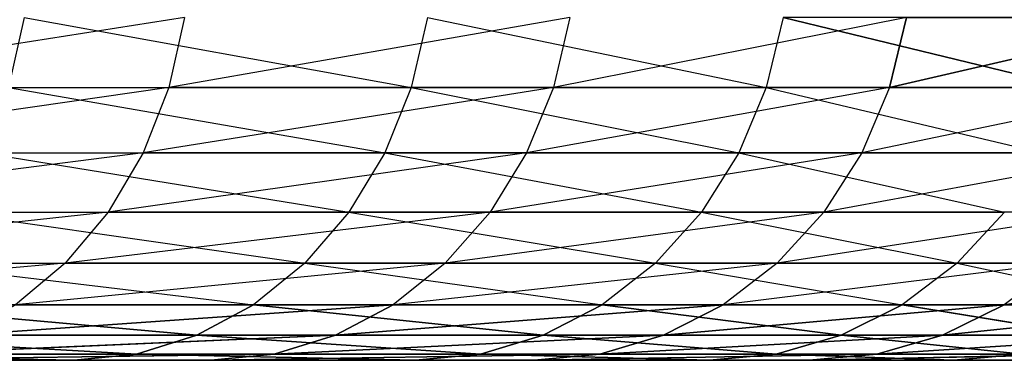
# Model space of a CAD drawing. Extents: x 7 to 15.9, y 0 to 36.5.
# Tile 61 of 256: x 8.4036 to 8.451, y 0 to 0.0164. Entities that reach past the tile are written whole.
import ezdxf

# ---------------------------------------------------------------- set-up
doc = ezdxf.new("R2010")
doc.units = 0
doc.header["$LTSCALE"] = 2.54
doc.layers.get('0').update_dxf_attribs({"color": 13, "linetype": 'CONTINUOUS'})

# ---------------------------------------------------------------- blocks, each defined once
blk = doc.blocks.new('SZCZOTKA_WC_EQULA_STL')
at = {"color": 0}
for p, q in [((8.411505, 0.016527, 18.144194), (8.389964, 0.01316, 18.114755)), ((8.403762, 0.016527, 18.69557), (8.403017, 0.01316, 18.695062)), ((8.403762, 0.016527, 18.69557), (8.422431, 0.01316, 18.664232)), ((8.411505, 0.016527, 18.144194), (8.410745, 0.01316, 18.144681)), ((8.43008, 0.016527, 18.175612), (8.410745, 0.01316, 18.144681)), ((8.423212, 0.016527, 18.664685), (8.422431, 0.01316, 18.664232)), ((8.423212, 0.016527, 18.664685), (8.439544, 0.01316, 18.632068)), ((8.43008, 0.016527, 18.175612), (8.429287, 0.01316, 18.176044)), ((8.446311, 0.016527, 18.208304), (8.429287, 0.01316, 18.176044)), ((8.440355, 0.016527, 18.632462), (8.439544, 0.01316, 18.632068)), ((8.440355, 0.016527, 18.632462), (8.454263, 0.01316, 18.598738)), ((8.440355, 0.016527, 18.632462), (8.454263, 0.01316, 18.598738)), ((8.446311, 0.016527, 18.208304), (8.44549, 0.01316, 18.208676)), ((8.460114, 0.016527, 18.242094), (8.44549, 0.01316, 18.208676)), ((8.460114, 0.016527, 18.242094), (8.44549, 0.01316, 18.208676)), ((8.410745, 0.01316, 18.144681), (8.388786, 0.01, 18.115639)), ((8.389964, 0.01316, 18.114755), (8.410745, 0.01316, 18.144681)), ((8.403017, 0.01316, 18.695062), (8.422431, 0.01316, 18.664232)), ((8.403017, 0.01316, 18.695062), (8.421156, 0.01, 18.663493)), ((8.410745, 0.01316, 18.144681), (8.409505, 0.01, 18.145476)), ((8.429287, 0.01316, 18.176044), (8.409505, 0.01, 18.145476)), ((8.429287, 0.01316, 18.176044), (8.410745, 0.01316, 18.144681)), ((8.422431, 0.01316, 18.664232), (8.421156, 0.01, 18.663493)), ((8.422431, 0.01316, 18.664232), (8.439544, 0.01316, 18.632068)), ((8.422431, 0.01316, 18.664232), (8.438219, 0.01, 18.631422)), ((8.429287, 0.01316, 18.176044), (8.427991, 0.01, 18.176746)), ((8.44549, 0.01316, 18.208676), (8.427991, 0.01, 18.176746)), ((8.44549, 0.01316, 18.208676), (8.429287, 0.01316, 18.176044)), ((8.439544, 0.01316, 18.632068), (8.438219, 0.01, 18.631422)), ((8.439544, 0.01316, 18.632068), (8.452894, 0.01, 18.598193)), ((8.439544, 0.01316, 18.632068), (8.454263, 0.01316, 18.598738)), ((8.44549, 0.01316, 18.208676), (8.444147, 0.01, 18.209283)), ((8.459266, 0.01316, 18.242406), (8.444147, 0.01, 18.209283)), ((8.459266, 0.01316, 18.242406), (8.44549, 0.01316, 18.208676)), ((8.409505, 0.01, 18.145476), (8.387186, 0.007144, 18.116838)), ((8.388786, 0.01, 18.115639), (8.409505, 0.01, 18.145476)), ((8.401799, 0.01, 18.694232), (8.421156, 0.01, 18.663493)), ((8.401799, 0.01, 18.694232), (8.419427, 0.007144, 18.662489)), ((8.409505, 0.01, 18.145476), (8.407822, 0.007144, 18.146555)), ((8.427991, 0.01, 18.176746), (8.407822, 0.007144, 18.146555)), ((8.427991, 0.01, 18.176746), (8.409505, 0.01, 18.145476)), ((8.421156, 0.01, 18.663493), (8.419427, 0.007144, 18.662489)), ((8.421156, 0.01, 18.663493), (8.438219, 0.01, 18.631422)), ((8.421156, 0.01, 18.663493), (8.43642, 0.007144, 18.63055)), ((8.427991, 0.01, 18.176746), (8.426235, 0.007144, 18.177701)), ((8.444147, 0.01, 18.209283), (8.426235, 0.007144, 18.177701)), ((8.444147, 0.01, 18.209283), (8.427991, 0.01, 18.176746)), ((8.438219, 0.01, 18.631422), (8.43642, 0.007144, 18.63055)), ((8.438219, 0.01, 18.631422), (8.452894, 0.01, 18.598193)), ((8.438219, 0.01, 18.631422), (8.451036, 0.007144, 18.597452)), ((8.444147, 0.01, 18.209283), (8.442324, 0.007144, 18.210106)), ((8.457883, 0.01, 18.242912), (8.442324, 0.007144, 18.210106)), ((8.457883, 0.01, 18.242912), (8.444147, 0.01, 18.209283)), ((8.407822, 0.007144, 18.146555), (8.385213, 0.004679, 18.118318)), ((8.387186, 0.007144, 18.116838), (8.407822, 0.007144, 18.146555)), ((8.400147, 0.007144, 18.693106), (8.419427, 0.007144, 18.662489)), ((8.400147, 0.007144, 18.693106), (8.417294, 0.004679, 18.661253)), ((8.407822, 0.007144, 18.146555), (8.405747, 0.004679, 18.147887)), ((8.426235, 0.007144, 18.177701), (8.405747, 0.004679, 18.147887)), ((8.426235, 0.007144, 18.177701), (8.407822, 0.007144, 18.146555)), ((8.419427, 0.007144, 18.662489), (8.417294, 0.004679, 18.661253)), ((8.419427, 0.007144, 18.662489), (8.43642, 0.007144, 18.63055)), ((8.419427, 0.007144, 18.662489), (8.434203, 0.004679, 18.629472)), ((8.426235, 0.007144, 18.177701), (8.424068, 0.004679, 18.178876)), ((8.442324, 0.007144, 18.210106), (8.424068, 0.004679, 18.178876)), ((8.442324, 0.007144, 18.210106), (8.426235, 0.007144, 18.177701)), ((8.43642, 0.007144, 18.63055), (8.434203, 0.004679, 18.629472)), ((8.43642, 0.007144, 18.63055), (8.451036, 0.007144, 18.597452)), ((8.43642, 0.007144, 18.63055), (8.448746, 0.004679, 18.596541)), ((8.442324, 0.007144, 18.210106), (8.440078, 0.004679, 18.211121)), ((8.456006, 0.007144, 18.243599), (8.440078, 0.004679, 18.211121)), ((8.456006, 0.007144, 18.243599), (8.442324, 0.007144, 18.210106)), ((8.451036, 0.007144, 18.597452), (8.448746, 0.004679, 18.596541)), ((8.405747, 0.004679, 18.147887), (8.382929, 0.00268, 18.12003)), ((8.385213, 0.004679, 18.118318), (8.405747, 0.004679, 18.147887)), ((8.39811, 0.004679, 18.691718), (8.417294, 0.004679, 18.661253)), ((8.39811, 0.004679, 18.691718), (8.414824, 0.00268, 18.659821)), ((8.405747, 0.004679, 18.147887), (8.403344, 0.00268, 18.149428)), ((8.424068, 0.004679, 18.178876), (8.403344, 0.00268, 18.149428)), ((8.424068, 0.004679, 18.178876), (8.405747, 0.004679, 18.147887)), ((8.417294, 0.004679, 18.661253), (8.414824, 0.00268, 18.659821)), ((8.417294, 0.004679, 18.661253), (8.434203, 0.004679, 18.629472)), ((8.417294, 0.004679, 18.661253), (8.431635, 0.00268, 18.628223)), ((8.424068, 0.004679, 18.178876), (8.421558, 0.00268, 18.18024)), ((8.440078, 0.004679, 18.211121), (8.421558, 0.00268, 18.18024)), ((8.440078, 0.004679, 18.211121), (8.424068, 0.004679, 18.178876)), ((8.434203, 0.004679, 18.629472), (8.431635, 0.00268, 18.628223)), ((8.434203, 0.004679, 18.629472), (8.448746, 0.004679, 18.596541)), ((8.434203, 0.004679, 18.629472), (8.446094, 0.00268, 18.595482)), ((8.440078, 0.004679, 18.211121), (8.437476, 0.00268, 18.212296)), ((8.453691, 0.004679, 18.244449), (8.437476, 0.00268, 18.212296)), ((8.453691, 0.004679, 18.244449), (8.440078, 0.004679, 18.211121)), ((8.448746, 0.004679, 18.596541), (8.446094, 0.00268, 18.595482)), ((8.448746, 0.004679, 18.596541), (8.460848, 0.004679, 18.562634)), ((8.448746, 0.004679, 18.596541), (8.458125, 0.00268, 18.561774)), ((8.453691, 0.004679, 18.244449), (8.451009, 0.00268, 18.24543)), ((8.464835, 0.004679, 18.278679), (8.451009, 0.00268, 18.24543)), ((8.395751, 0.00268, 18.690108), (8.414824, 0.00268, 18.659821)), ((8.395751, 0.00268, 18.690108), (8.412091, 0.001206, 18.658235)), ((8.395751, 0.00268, 18.690108), (8.412091, 0.001206, 18.658235)), ((8.421558, 0.00268, 18.18024), (8.400684, 0.001206, 18.151134)), ((8.421558, 0.00268, 18.18024), (8.400684, 0.001206, 18.151134)), ((8.421558, 0.00268, 18.18024), (8.403344, 0.00268, 18.149428)), ((8.414824, 0.00268, 18.659821), (8.412091, 0.001206, 18.658235)), ((8.414824, 0.00268, 18.659821), (8.412091, 0.001206, 18.658235)), ((8.414824, 0.00268, 18.659821), (8.431635, 0.00268, 18.628223)), ((8.414824, 0.00268, 18.659821), (8.428793, 0.001206, 18.626842)), ((8.414824, 0.00268, 18.659821), (8.428793, 0.001206, 18.626842)), ((8.421558, 0.00268, 18.18024), (8.418781, 0.001206, 18.181746)), ((8.421558, 0.00268, 18.18024), (8.418781, 0.001206, 18.181746)), ((8.437476, 0.00268, 18.212296), (8.418781, 0.001206, 18.181746)), ((8.437476, 0.00268, 18.212296), (8.418781, 0.001206, 18.181746)), ((8.437476, 0.00268, 18.212296), (8.421558, 0.00268, 18.18024)), ((8.431635, 0.00268, 18.628223), (8.428793, 0.001206, 18.626842)), ((8.431635, 0.00268, 18.628223), (8.428793, 0.001206, 18.626842)), ((8.431635, 0.00268, 18.628223), (8.446094, 0.00268, 18.595482)), ((8.431635, 0.00268, 18.628223), (8.443159, 0.001206, 18.594313)), ((8.431635, 0.00268, 18.628223), (8.443159, 0.001206, 18.594313)), ((8.437476, 0.00268, 18.212296), (8.434596, 0.001206, 18.213597)), ((8.437476, 0.00268, 18.212296), (8.434596, 0.001206, 18.213597)), ((8.451009, 0.00268, 18.24543), (8.434596, 0.001206, 18.213597)), ((8.451009, 0.00268, 18.24543), (8.434596, 0.001206, 18.213597)), ((8.451009, 0.00268, 18.24543), (8.437476, 0.00268, 18.212296)), ((8.446094, 0.00268, 18.595482), (8.443159, 0.001206, 18.594313)), ((8.446094, 0.00268, 18.595482), (8.443159, 0.001206, 18.594313)), ((8.446094, 0.00268, 18.595482), (8.458125, 0.00268, 18.561774)), ((8.446094, 0.00268, 18.595482), (8.455112, 0.001206, 18.560822)), ((8.446094, 0.00268, 18.595482), (8.455112, 0.001206, 18.560822)), ((8.451009, 0.00268, 18.24543), (8.448043, 0.001206, 18.246518)), ((8.451009, 0.00268, 18.24543), (8.448043, 0.001206, 18.246518)), ((8.46209, 0.00268, 18.279465), (8.448043, 0.001206, 18.246518)), ((8.46209, 0.00268, 18.279465), (8.448043, 0.001206, 18.246518)), ((8.46209, 0.00268, 18.279465), (8.451009, 0.00268, 18.24543)), ((8.393141, 0.001206, 18.688327), (8.412091, 0.001206, 18.658235)), ((8.393141, 0.001206, 18.688327), (8.412091, 0.001206, 18.658235)), ((8.393141, 0.001206, 18.688327), (8.409177, 0.000304, 18.656548)), ((8.393141, 0.001206, 18.688327), (8.409177, 0.000304, 18.656548)), ((8.418781, 0.001206, 18.181746), (8.39785, 0.000304, 18.152954)), ((8.418781, 0.001206, 18.181746), (8.39785, 0.000304, 18.152954)), ((8.418781, 0.001206, 18.181746), (8.400684, 0.001206, 18.151134)), ((8.418781, 0.001206, 18.181746), (8.400684, 0.001206, 18.151134)), ((8.412091, 0.001206, 18.658235), (8.409177, 0.000304, 18.656548)), ((8.412091, 0.001206, 18.658235), (8.409177, 0.000304, 18.656548)), ((8.412091, 0.001206, 18.658235), (8.428793, 0.001206, 18.626842)), ((8.412091, 0.001206, 18.658235), (8.428793, 0.001206, 18.626842)), ((8.412091, 0.001206, 18.658235), (8.425764, 0.000304, 18.625369)), ((8.412091, 0.001206, 18.658235), (8.425764, 0.000304, 18.625369)), ((8.418781, 0.001206, 18.181746), (8.415822, 0.000304, 18.183354)), ((8.418781, 0.001206, 18.181746), (8.415822, 0.000304, 18.183354)), ((8.434596, 0.001206, 18.213597), (8.415822, 0.000304, 18.183354)), ((8.434596, 0.001206, 18.213597), (8.415822, 0.000304, 18.183354)), ((8.434596, 0.001206, 18.213597), (8.418781, 0.001206, 18.181746)), ((8.434596, 0.001206, 18.213597), (8.418781, 0.001206, 18.181746)), ((8.428793, 0.001206, 18.626842), (8.425764, 0.000304, 18.625369)), ((8.428793, 0.001206, 18.626842), (8.425764, 0.000304, 18.625369)), ((8.428793, 0.001206, 18.626842), (8.443159, 0.001206, 18.594313)), ((8.428793, 0.001206, 18.626842), (8.443159, 0.001206, 18.594313)), ((8.428793, 0.001206, 18.626842), (8.440031, 0.000304, 18.593065)), ((8.428793, 0.001206, 18.626842), (8.440031, 0.000304, 18.593065)), ((8.434596, 0.001206, 18.213597), (8.431527, 0.000304, 18.214984)), ((8.434596, 0.001206, 18.213597), (8.431527, 0.000304, 18.214984)), ((8.448043, 0.001206, 18.246518), (8.431527, 0.000304, 18.214984)), ((8.448043, 0.001206, 18.246518), (8.431527, 0.000304, 18.214984)), ((8.448043, 0.001206, 18.246518), (8.434596, 0.001206, 18.213597)), ((8.448043, 0.001206, 18.246518), (8.434596, 0.001206, 18.213597)), ((8.443159, 0.001206, 18.594313), (8.440031, 0.000304, 18.593065)), ((8.443159, 0.001206, 18.594313), (8.440031, 0.000304, 18.593065)), ((8.443159, 0.001206, 18.594313), (8.455112, 0.001206, 18.560822)), ((8.443159, 0.001206, 18.594313), (8.455112, 0.001206, 18.560822)), ((8.443159, 0.001206, 18.594313), (8.451901, 0.000304, 18.559805)), ((8.443159, 0.001206, 18.594313), (8.451901, 0.000304, 18.559805)), ((8.448043, 0.001206, 18.246518), (8.444881, 0.000304, 18.247676)), ((8.448043, 0.001206, 18.246518), (8.444881, 0.000304, 18.247676)), ((8.459051, 0.001206, 18.280331), (8.444881, 0.000304, 18.247676)), ((8.459051, 0.001206, 18.280331), (8.444881, 0.000304, 18.247676)), ((8.459051, 0.001206, 18.280331), (8.448043, 0.001206, 18.246518)), ((8.459051, 0.001206, 18.280331), (8.448043, 0.001206, 18.246518)), ((8.460864, 0, 18.316252), (7.931737, 0, 18.890366)), ((7.931737, 0, 18.890366), (8.452473, 0, 18.282211)), ((8.41277, 0, 18.185011), (7.931737, 0, 18.890366)), ((8.466748, 0, 18.350816), (7.931737, 0, 18.890366)), ((8.460864, 0, 18.316252), (7.931737, 0, 18.890366)), ((8.466748, 0, 18.350816), (7.931737, 0, 18.890366)), ((8.470094, 0, 18.385718), (7.931737, 0, 18.890366)), ((8.470094, 0, 18.385718), (7.931737, 0, 18.890366)), ((8.470882, 0, 18.420769), (7.931737, 0, 18.890366)), ((8.428362, 0, 18.216414), (7.931737, 0, 18.890366)), ((8.41277, 0, 18.185011), (7.931737, 0, 18.890366)), ((8.428362, 0, 18.216414), (7.931737, 0, 18.890366)), ((8.441621, 0, 18.248871), (7.931737, 0, 18.890366)), ((8.441621, 0, 18.248871), (7.931737, 0, 18.890366)), ((7.931737, 0, 18.890366), (8.452473, 0, 18.282211)), ((8.469109, 0, 18.455786), (7.931737, 0, 18.890366)), ((8.470882, 0, 18.420769), (7.931737, 0, 18.890366)), ((8.469109, 0, 18.455786), (7.931737, 0, 18.890366)), ((8.464786, 0, 18.490579), (7.931737, 0, 18.890366)), ((8.464786, 0, 18.490579), (7.931737, 0, 18.890366)), ((8.464786, 0, 18.490579), (7.966665, 0, 18.893416)), ((8.464786, 0, 18.490579), (7.966665, 0, 18.893416)), ((8.001723, 0, 18.893909), (8.464786, 0, 18.490579)), ((8.001723, 0, 18.893909), (8.464786, 0, 18.490579)), ((8.036723, 0, 18.891841), (8.464786, 0, 18.490579)), ((8.036723, 0, 18.891841), (8.464786, 0, 18.490579)), ((8.464786, 0, 18.490579), (8.071478, 0, 18.887224)), ((8.464786, 0, 18.490579), (8.071478, 0, 18.887224)), ((8.105804, 0, 18.880081), (8.464786, 0, 18.490579)), ((8.105804, 0, 18.880081), (8.464786, 0, 18.490579)), ((8.139518, 0, 18.870451), (8.464786, 0, 18.490579)), ((8.139518, 0, 18.870451), (8.464786, 0, 18.490579)), ((8.172437, 0, 18.858388), (8.464786, 0, 18.490579)), ((8.172437, 0, 18.858388), (8.464786, 0, 18.490579)), ((8.464786, 0, 18.490579), (8.20439, 0, 18.843953)), ((8.464786, 0, 18.490579), (8.20439, 0, 18.843953)), ((8.235203, 0, 18.827225), (8.464786, 0, 18.490579)), ((8.235203, 0, 18.827225), (8.464786, 0, 18.490579)), ((8.44859, 0, 18.558759), (8.264713, 0, 18.808292)), ((8.264713, 0, 18.808292), (8.457934, 0, 18.524965)), ((8.44859, 0, 18.558759), (8.264713, 0, 18.808292)), ((8.436805, 0, 18.59178), (8.264713, 0, 18.808292)), ((8.436805, 0, 18.59178), (8.264713, 0, 18.808292)), ((8.422641, 0, 18.623851), (8.264713, 0, 18.808292)), ((8.422641, 0, 18.623851), (8.264713, 0, 18.808292)), ((8.264713, 0, 18.808292), (8.457934, 0, 18.524965)), ((8.264713, 0, 18.808292), (8.464786, 0, 18.490579)), ((8.264713, 0, 18.808292), (8.464786, 0, 18.490579)), ((8.292761, 0, 18.787256), (8.422641, 0, 18.623851)), ((8.292761, 0, 18.787256), (8.422641, 0, 18.623851)), ((8.406173, 0, 18.654805), (8.3192, 0, 18.764227)), ((8.3192, 0, 18.764227), (8.422641, 0, 18.623851)), ((8.3192, 0, 18.764227), (8.422641, 0, 18.623851)), ((8.406173, 0, 18.654805), (8.3192, 0, 18.764227)), ((8.387489, 0, 18.684474), (8.406173, 0, 18.654805)), ((8.387489, 0, 18.684474), (8.406173, 0, 18.654805)), ((8.390359, 0.000304, 18.68643), (8.409177, 0.000304, 18.656548)), ((8.390359, 0.000304, 18.68643), (8.409177, 0.000304, 18.656548)), ((8.390359, 0.000304, 18.68643), (8.406173, 0, 18.654805)), ((8.390359, 0.000304, 18.68643), (8.406173, 0, 18.654805)), ((8.415822, 0.000304, 18.183354), (8.394927, 0, 18.154828)), ((8.415822, 0.000304, 18.183354), (8.394927, 0, 18.154828)), ((8.41277, 0, 18.185011), (8.394927, 0, 18.154828)), ((8.41277, 0, 18.185011), (8.394927, 0, 18.154828)), ((8.415822, 0.000304, 18.183354), (8.39785, 0.000304, 18.152954)), ((8.415822, 0.000304, 18.183354), (8.39785, 0.000304, 18.152954)), ((8.409177, 0.000304, 18.656548), (8.406173, 0, 18.654805)), ((8.409177, 0.000304, 18.656548), (8.406173, 0, 18.654805)), ((8.406173, 0, 18.654805), (8.422641, 0, 18.623851)), ((8.406173, 0, 18.654805), (8.422641, 0, 18.623851)), ((8.409177, 0.000304, 18.656548), (8.425764, 0.000304, 18.625369)), ((8.409177, 0.000304, 18.656548), (8.425764, 0.000304, 18.625369)), ((8.409177, 0.000304, 18.656548), (8.422641, 0, 18.623851)), ((8.409177, 0.000304, 18.656548), (8.422641, 0, 18.623851)), ((8.415822, 0.000304, 18.183354), (8.41277, 0, 18.185011)), ((8.415822, 0.000304, 18.183354), (8.41277, 0, 18.185011)), ((8.431527, 0.000304, 18.214984), (8.41277, 0, 18.185011)), ((8.431527, 0.000304, 18.214984), (8.41277, 0, 18.185011)), ((8.428362, 0, 18.216414), (8.41277, 0, 18.185011)), ((8.428362, 0, 18.216414), (8.41277, 0, 18.185011)), ((8.431527, 0.000304, 18.214984), (8.415822, 0.000304, 18.183354)), ((8.431527, 0.000304, 18.214984), (8.415822, 0.000304, 18.183354)), ((8.425764, 0.000304, 18.625369), (8.422641, 0, 18.623851)), ((8.425764, 0.000304, 18.625369), (8.422641, 0, 18.623851)), ((8.422641, 0, 18.623851), (8.436805, 0, 18.59178)), ((8.422641, 0, 18.623851), (8.436805, 0, 18.59178)), ((8.425764, 0.000304, 18.625369), (8.440031, 0.000304, 18.593065)), ((8.425764, 0.000304, 18.625369), (8.440031, 0.000304, 18.593065)), ((8.425764, 0.000304, 18.625369), (8.436805, 0, 18.59178)), ((8.425764, 0.000304, 18.625369), (8.436805, 0, 18.59178)), ((8.431527, 0.000304, 18.214984), (8.428362, 0, 18.216414)), ((8.431527, 0.000304, 18.214984), (8.428362, 0, 18.216414)), ((8.444881, 0.000304, 18.247676), (8.428362, 0, 18.216414)), ((8.444881, 0.000304, 18.247676), (8.428362, 0, 18.216414)), ((8.441621, 0, 18.248871), (8.428362, 0, 18.216414)), ((8.441621, 0, 18.248871), (8.428362, 0, 18.216414)), ((8.444881, 0.000304, 18.247676), (8.431527, 0.000304, 18.214984)), ((8.444881, 0.000304, 18.247676), (8.431527, 0.000304, 18.214984)), ((8.440031, 0.000304, 18.593065), (8.436805, 0, 18.59178)), ((8.440031, 0.000304, 18.593065), (8.436805, 0, 18.59178)), ((8.436805, 0, 18.59178), (8.44859, 0, 18.558759)), ((8.436805, 0, 18.59178), (8.44859, 0, 18.558759)), ((8.440031, 0.000304, 18.593065), (8.451901, 0.000304, 18.559805)), ((8.440031, 0.000304, 18.593065), (8.451901, 0.000304, 18.559805)), ((8.440031, 0.000304, 18.593065), (8.44859, 0, 18.558759)), ((8.440031, 0.000304, 18.593065), (8.44859, 0, 18.558759)), ((8.444881, 0.000304, 18.247676), (8.441621, 0, 18.248871)), ((8.444881, 0.000304, 18.247676), (8.441621, 0, 18.248871)), ((8.455813, 0.000304, 18.281258), (8.441621, 0, 18.248871)), ((8.455813, 0.000304, 18.281258), (8.441621, 0, 18.248871)), ((8.452473, 0, 18.282211), (8.441621, 0, 18.248871)), ((8.452473, 0, 18.282211), (8.441621, 0, 18.248871)), ((8.455813, 0.000304, 18.281258), (8.444881, 0.000304, 18.247676)), ((8.455813, 0.000304, 18.281258), (8.444881, 0.000304, 18.247676)), ((8.451901, 0.000304, 18.559805), (8.44859, 0, 18.558759)), ((8.451901, 0.000304, 18.559805), (8.44859, 0, 18.558759)), ((8.44859, 0, 18.558759), (8.457934, 0, 18.524965)), ((8.44859, 0, 18.558759), (8.457934, 0, 18.524965))]:
    blk.add_line(p, q, dxfattribs=at)
mesh = blk.add_polyface(dxfattribs=at)
corners = [(8.440355, 0.016527, 18.632462), (8.439544, 0.01316, 18.632068), (8.454263, 0.01316, 18.598738)]
mesh.append_faces([[corners[k] for k in face] for face in [(0, 1, 2)]], dxfattribs={"color": 0})
mesh = blk.add_polyface(dxfattribs=at)
corners = [(8.440355, 0.016527, 18.632462), (8.454263, 0.01316, 18.598738), (8.455101, 0.016527, 18.599072)]
mesh.append_faces([[corners[k] for k in face] for face in [(0, 1, 2)]], dxfattribs={"color": 0})
mesh = blk.add_polyface(dxfattribs=at)
corners = [(8.460114, 0.016527, 18.242094), (8.44549, 0.01316, 18.208676), (8.446311, 0.016527, 18.208304)]
mesh.append_faces([[corners[k] for k in face] for face in [(0, 1, 2)]], dxfattribs={"color": 0})
mesh = blk.add_polyface(dxfattribs=at)
corners = [(8.460114, 0.016527, 18.242094), (8.459266, 0.01316, 18.242406), (8.44549, 0.01316, 18.208676)]
mesh.append_faces([[corners[k] for k in face] for face in [(0, 1, 2)]], dxfattribs={"color": 0})
mesh = blk.add_polyface(dxfattribs=at)
corners = [(8.395751, 0.00268, 18.690108), (8.393141, 0.001206, 18.688327), (8.412091, 0.001206, 18.658235)]
mesh.append_faces([[corners[k] for k in face] for face in [(0, 1, 2)]], dxfattribs={"color": 0})
mesh = blk.add_polyface(dxfattribs=at)
corners = [(8.395751, 0.00268, 18.690108), (8.412091, 0.001206, 18.658235), (8.414824, 0.00268, 18.659821)]
mesh.append_faces([[corners[k] for k in face] for face in [(0, 1, 2)]], dxfattribs={"color": 0})
mesh = blk.add_polyface(dxfattribs=at)
corners = [(8.421558, 0.00268, 18.18024), (8.400684, 0.001206, 18.151134), (8.403344, 0.00268, 18.149428)]
mesh.append_faces([[corners[k] for k in face] for face in [(0, 1, 2)]], dxfattribs={"color": 0})
mesh = blk.add_polyface(dxfattribs=at)
corners = [(8.418781, 0.001206, 18.181746), (8.400684, 0.001206, 18.151134), (8.421558, 0.00268, 18.18024)]
mesh.append_faces([[corners[k] for k in face] for face in [(0, 1, 2)]], dxfattribs={"color": 0})
mesh = blk.add_polyface(dxfattribs=at)
corners = [(8.414824, 0.00268, 18.659821), (8.412091, 0.001206, 18.658235), (8.428793, 0.001206, 18.626842)]
mesh.append_faces([[corners[k] for k in face] for face in [(0, 1, 2)]], dxfattribs={"color": 0})
mesh = blk.add_polyface(dxfattribs=at)
corners = [(8.414824, 0.00268, 18.659821), (8.428793, 0.001206, 18.626842), (8.431635, 0.00268, 18.628223)]
mesh.append_faces([[corners[k] for k in face] for face in [(0, 1, 2)]], dxfattribs={"color": 0})
mesh = blk.add_polyface(dxfattribs=at)
corners = [(8.437476, 0.00268, 18.212296), (8.418781, 0.001206, 18.181746), (8.421558, 0.00268, 18.18024)]
mesh.append_faces([[corners[k] for k in face] for face in [(0, 1, 2)]], dxfattribs={"color": 0})
mesh = blk.add_polyface(dxfattribs=at)
corners = [(8.434596, 0.001206, 18.213597), (8.418781, 0.001206, 18.181746), (8.437476, 0.00268, 18.212296)]
mesh.append_faces([[corners[k] for k in face] for face in [(0, 1, 2)]], dxfattribs={"color": 0})
mesh = blk.add_polyface(dxfattribs=at)
corners = [(8.431635, 0.00268, 18.628223), (8.428793, 0.001206, 18.626842), (8.443159, 0.001206, 18.594313)]
mesh.append_faces([[corners[k] for k in face] for face in [(0, 1, 2)]], dxfattribs={"color": 0})
mesh = blk.add_polyface(dxfattribs=at)
corners = [(8.431635, 0.00268, 18.628223), (8.443159, 0.001206, 18.594313), (8.446094, 0.00268, 18.595482)]
mesh.append_faces([[corners[k] for k in face] for face in [(0, 1, 2)]], dxfattribs={"color": 0})
mesh = blk.add_polyface(dxfattribs=at)
corners = [(8.451009, 0.00268, 18.24543), (8.434596, 0.001206, 18.213597), (8.437476, 0.00268, 18.212296)]
mesh.append_faces([[corners[k] for k in face] for face in [(0, 1, 2)]], dxfattribs={"color": 0})
mesh = blk.add_polyface(dxfattribs=at)
corners = [(8.448043, 0.001206, 18.246518), (8.434596, 0.001206, 18.213597), (8.451009, 0.00268, 18.24543)]
mesh.append_faces([[corners[k] for k in face] for face in [(0, 1, 2)]], dxfattribs={"color": 0})
mesh = blk.add_polyface(dxfattribs=at)
corners = [(8.446094, 0.00268, 18.595482), (8.443159, 0.001206, 18.594313), (8.455112, 0.001206, 18.560822)]
mesh.append_faces([[corners[k] for k in face] for face in [(0, 1, 2)]], dxfattribs={"color": 0})
mesh = blk.add_polyface(dxfattribs=at)
corners = [(8.446094, 0.00268, 18.595482), (8.455112, 0.001206, 18.560822), (8.458125, 0.00268, 18.561774)]
mesh.append_faces([[corners[k] for k in face] for face in [(0, 1, 2)]], dxfattribs={"color": 0})
mesh = blk.add_polyface(dxfattribs=at)
corners = [(8.46209, 0.00268, 18.279465), (8.448043, 0.001206, 18.246518), (8.451009, 0.00268, 18.24543)]
mesh.append_faces([[corners[k] for k in face] for face in [(0, 1, 2)]], dxfattribs={"color": 0})
mesh = blk.add_polyface(dxfattribs=at)
corners = [(8.459051, 0.001206, 18.280331), (8.448043, 0.001206, 18.246518), (8.46209, 0.00268, 18.279465)]
mesh.append_faces([[corners[k] for k in face] for face in [(0, 1, 2)]], dxfattribs={"color": 0})
mesh = blk.add_polyface(dxfattribs=at)
corners = [(8.393141, 0.001206, 18.688327), (8.390359, 0.000304, 18.68643), (8.409177, 0.000304, 18.656548)]
mesh.append_faces([[corners[k] for k in face] for face in [(0, 1, 2)]], dxfattribs={"color": 0})
mesh = blk.add_polyface(dxfattribs=at)
corners = [(8.393141, 0.001206, 18.688327), (8.409177, 0.000304, 18.656548), (8.412091, 0.001206, 18.658235)]
mesh.append_faces([[corners[k] for k in face] for face in [(0, 1, 2)]], dxfattribs={"color": 0})
mesh = blk.add_polyface(dxfattribs=at)
corners = [(8.418781, 0.001206, 18.181746), (8.39785, 0.000304, 18.152954), (8.400684, 0.001206, 18.151134)]
mesh.append_faces([[corners[k] for k in face] for face in [(0, 1, 2)]], dxfattribs={"color": 0})
mesh = blk.add_polyface(dxfattribs=at)
corners = [(8.415822, 0.000304, 18.183354), (8.39785, 0.000304, 18.152954), (8.418781, 0.001206, 18.181746)]
mesh.append_faces([[corners[k] for k in face] for face in [(0, 1, 2)]], dxfattribs={"color": 0})
mesh = blk.add_polyface(dxfattribs=at)
corners = [(8.412091, 0.001206, 18.658235), (8.409177, 0.000304, 18.656548), (8.425764, 0.000304, 18.625369)]
mesh.append_faces([[corners[k] for k in face] for face in [(0, 1, 2)]], dxfattribs={"color": 0})
mesh = blk.add_polyface(dxfattribs=at)
corners = [(8.412091, 0.001206, 18.658235), (8.425764, 0.000304, 18.625369), (8.428793, 0.001206, 18.626842)]
mesh.append_faces([[corners[k] for k in face] for face in [(0, 1, 2)]], dxfattribs={"color": 0})
mesh = blk.add_polyface(dxfattribs=at)
corners = [(8.434596, 0.001206, 18.213597), (8.415822, 0.000304, 18.183354), (8.418781, 0.001206, 18.181746)]
mesh.append_faces([[corners[k] for k in face] for face in [(0, 1, 2)]], dxfattribs={"color": 0})
mesh = blk.add_polyface(dxfattribs=at)
corners = [(8.431527, 0.000304, 18.214984), (8.415822, 0.000304, 18.183354), (8.434596, 0.001206, 18.213597)]
mesh.append_faces([[corners[k] for k in face] for face in [(0, 1, 2)]], dxfattribs={"color": 0})
mesh = blk.add_polyface(dxfattribs=at)
corners = [(8.428793, 0.001206, 18.626842), (8.425764, 0.000304, 18.625369), (8.440031, 0.000304, 18.593065)]
mesh.append_faces([[corners[k] for k in face] for face in [(0, 1, 2)]], dxfattribs={"color": 0})
mesh = blk.add_polyface(dxfattribs=at)
corners = [(8.428793, 0.001206, 18.626842), (8.440031, 0.000304, 18.593065), (8.443159, 0.001206, 18.594313)]
mesh.append_faces([[corners[k] for k in face] for face in [(0, 1, 2)]], dxfattribs={"color": 0})
mesh = blk.add_polyface(dxfattribs=at)
corners = [(8.448043, 0.001206, 18.246518), (8.431527, 0.000304, 18.214984), (8.434596, 0.001206, 18.213597)]
mesh.append_faces([[corners[k] for k in face] for face in [(0, 1, 2)]], dxfattribs={"color": 0})
mesh = blk.add_polyface(dxfattribs=at)
corners = [(8.444881, 0.000304, 18.247676), (8.431527, 0.000304, 18.214984), (8.448043, 0.001206, 18.246518)]
mesh.append_faces([[corners[k] for k in face] for face in [(0, 1, 2)]], dxfattribs={"color": 0})
mesh = blk.add_polyface(dxfattribs=at)
corners = [(8.443159, 0.001206, 18.594313), (8.440031, 0.000304, 18.593065), (8.451901, 0.000304, 18.559805)]
mesh.append_faces([[corners[k] for k in face] for face in [(0, 1, 2)]], dxfattribs={"color": 0})
mesh = blk.add_polyface(dxfattribs=at)
corners = [(8.443159, 0.001206, 18.594313), (8.451901, 0.000304, 18.559805), (8.455112, 0.001206, 18.560822)]
mesh.append_faces([[corners[k] for k in face] for face in [(0, 1, 2)]], dxfattribs={"color": 0})
mesh = blk.add_polyface(dxfattribs=at)
corners = [(8.459051, 0.001206, 18.280331), (8.444881, 0.000304, 18.247676), (8.448043, 0.001206, 18.246518)]
mesh.append_faces([[corners[k] for k in face] for face in [(0, 1, 2)]], dxfattribs={"color": 0})
mesh = blk.add_polyface(dxfattribs=at)
corners = [(8.455813, 0.000304, 18.281258), (8.444881, 0.000304, 18.247676), (8.459051, 0.001206, 18.280331)]
mesh.append_faces([[corners[k] for k in face] for face in [(0, 1, 2)]], dxfattribs={"color": 0})
mesh = blk.add_polyface(dxfattribs=at)
corners = [(7.931737, 0, 18.890366), (8.452473, 0, 18.282211), (8.460864, 0, 18.316252)]
mesh.append_faces([[corners[k] for k in face] for face in [(0, 1, 2)]], dxfattribs={"color": 0})
mesh = blk.add_polyface(dxfattribs=at)
corners = [(7.931737, 0, 18.890366), (8.394927, 0, 18.154828), (8.41277, 0, 18.185011)]
mesh.append_faces([[corners[k] for k in face] for face in [(0, 1, 2)]], dxfattribs={"color": 0})
mesh = blk.add_polyface(dxfattribs=at)
corners = [(7.931737, 0, 18.890366), (8.460864, 0, 18.316252), (8.466748, 0, 18.350816)]
mesh.append_faces([[corners[k] for k in face] for face in [(0, 1, 2)]], dxfattribs={"color": 0})
mesh = blk.add_polyface(dxfattribs=at)
corners = [(7.931737, 0, 18.890366), (8.466748, 0, 18.350816), (8.470094, 0, 18.385718)]
mesh.append_faces([[corners[k] for k in face] for face in [(0, 1, 2)]], dxfattribs={"color": 0})
mesh = blk.add_polyface(dxfattribs=at)
corners = [(7.931737, 0, 18.890366), (8.470094, 0, 18.385718), (8.470882, 0, 18.420769)]
mesh.append_faces([[corners[k] for k in face] for face in [(0, 1, 2)]], dxfattribs={"color": 0})
mesh = blk.add_polyface(dxfattribs=at)
corners = [(7.931737, 0, 18.890366), (8.41277, 0, 18.185011), (8.428362, 0, 18.216414)]
mesh.append_faces([[corners[k] for k in face] for face in [(0, 1, 2)]], dxfattribs={"color": 0})
mesh = blk.add_polyface(dxfattribs=at)
corners = [(7.931737, 0, 18.890366), (8.428362, 0, 18.216414), (8.441621, 0, 18.248871)]
mesh.append_faces([[corners[k] for k in face] for face in [(0, 1, 2)]], dxfattribs={"color": 0})
mesh = blk.add_polyface(dxfattribs=at)
corners = [(7.931737, 0, 18.890366), (8.441621, 0, 18.248871), (8.452473, 0, 18.282211)]
mesh.append_faces([[corners[k] for k in face] for face in [(0, 1, 2)]], dxfattribs={"color": 0})
mesh = blk.add_polyface(dxfattribs=at)
corners = [(7.931737, 0, 18.890366), (8.470882, 0, 18.420769), (8.469109, 0, 18.455786)]
mesh.append_faces([[corners[k] for k in face] for face in [(0, 1, 2)]], dxfattribs={"color": 0})
mesh = blk.add_polyface(dxfattribs=at)
corners = [(7.931737, 0, 18.890366), (8.469109, 0, 18.455786), (8.464786, 0, 18.490579)]
mesh.append_faces([[corners[k] for k in face] for face in [(0, 1, 2)]], dxfattribs={"color": 0})
mesh = blk.add_polyface(dxfattribs=at)
corners = [(7.966665, 0, 18.893416), (7.931737, 0, 18.890366), (8.464786, 0, 18.490579)]
mesh.append_faces([[corners[k] for k in face] for face in [(0, 1, 2)]], dxfattribs={"color": 0})
mesh = blk.add_polyface(dxfattribs=at)
corners = [(8.001723, 0, 18.893909), (7.966665, 0, 18.893416), (8.464786, 0, 18.490579)]
mesh.append_faces([[corners[k] for k in face] for face in [(0, 1, 2)]], dxfattribs={"color": 0})
mesh = blk.add_polyface(dxfattribs=at)
corners = [(8.001723, 0, 18.893909), (8.464786, 0, 18.490579), (8.036723, 0, 18.891841)]
mesh.append_faces([[corners[k] for k in face] for face in [(0, 1, 2)]], dxfattribs={"color": 0})
mesh = blk.add_polyface(dxfattribs=at)
corners = [(8.036723, 0, 18.891841), (8.464786, 0, 18.490579), (8.071478, 0, 18.887224)]
mesh.append_faces([[corners[k] for k in face] for face in [(0, 1, 2)]], dxfattribs={"color": 0})
mesh = blk.add_polyface(dxfattribs=at)
corners = [(8.071478, 0, 18.887224), (8.464786, 0, 18.490579), (8.105804, 0, 18.880081)]
mesh.append_faces([[corners[k] for k in face] for face in [(0, 1, 2)]], dxfattribs={"color": 0})
mesh = blk.add_polyface(dxfattribs=at)
corners = [(8.105804, 0, 18.880081), (8.464786, 0, 18.490579), (8.139518, 0, 18.870451)]
mesh.append_faces([[corners[k] for k in face] for face in [(0, 1, 2)]], dxfattribs={"color": 0})
mesh = blk.add_polyface(dxfattribs=at)
corners = [(8.139518, 0, 18.870451), (8.464786, 0, 18.490579), (8.172437, 0, 18.858388)]
mesh.append_faces([[corners[k] for k in face] for face in [(0, 1, 2)]], dxfattribs={"color": 0})
mesh = blk.add_polyface(dxfattribs=at)
corners = [(8.172437, 0, 18.858388), (8.464786, 0, 18.490579), (8.20439, 0, 18.843953)]
mesh.append_faces([[corners[k] for k in face] for face in [(0, 1, 2)]], dxfattribs={"color": 0})
mesh = blk.add_polyface(dxfattribs=at)
corners = [(8.20439, 0, 18.843953), (8.464786, 0, 18.490579), (8.235203, 0, 18.827225)]
mesh.append_faces([[corners[k] for k in face] for face in [(0, 1, 2)]], dxfattribs={"color": 0})
mesh = blk.add_polyface(dxfattribs=at)
corners = [(8.235203, 0, 18.827225), (8.464786, 0, 18.490579), (8.264713, 0, 18.808292)]
mesh.append_faces([[corners[k] for k in face] for face in [(0, 1, 2)]], dxfattribs={"color": 0})
mesh = blk.add_polyface(dxfattribs=at)
corners = [(8.264713, 0, 18.808292), (8.457934, 0, 18.524965), (8.44859, 0, 18.558759)]
mesh.append_faces([[corners[k] for k in face] for face in [(0, 1, 2)]], dxfattribs={"color": 0})
mesh = blk.add_polyface(dxfattribs=at)
corners = [(8.264713, 0, 18.808292), (8.44859, 0, 18.558759), (8.436805, 0, 18.59178)]
mesh.append_faces([[corners[k] for k in face] for face in [(0, 1, 2)]], dxfattribs={"color": 0})
mesh = blk.add_polyface(dxfattribs=at)
corners = [(8.264713, 0, 18.808292), (8.436805, 0, 18.59178), (8.422641, 0, 18.623851)]
mesh.append_faces([[corners[k] for k in face] for face in [(0, 1, 2)]], dxfattribs={"color": 0})
mesh = blk.add_polyface(dxfattribs=at)
corners = [(8.264713, 0, 18.808292), (8.422641, 0, 18.623851), (8.292761, 0, 18.787256)]
mesh.append_faces([[corners[k] for k in face] for face in [(0, 1, 2)]], dxfattribs={"color": 0})
mesh = blk.add_polyface(dxfattribs=at)
corners = [(8.264713, 0, 18.808292), (8.464786, 0, 18.490579), (8.457934, 0, 18.524965)]
mesh.append_faces([[corners[k] for k in face] for face in [(0, 1, 2)]], dxfattribs={"color": 0})
mesh = blk.add_polyface(dxfattribs=at)
corners = [(8.292761, 0, 18.787256), (8.422641, 0, 18.623851), (8.3192, 0, 18.764227)]
mesh.append_faces([[corners[k] for k in face] for face in [(0, 1, 2)]], dxfattribs={"color": 0})
mesh = blk.add_polyface(dxfattribs=at)
corners = [(8.3192, 0, 18.764227), (8.422641, 0, 18.623851), (8.406173, 0, 18.654805)]
mesh.append_faces([[corners[k] for k in face] for face in [(0, 1, 2)]], dxfattribs={"color": 0})
mesh = blk.add_polyface(dxfattribs=at)
corners = [(8.3192, 0, 18.764227), (8.406173, 0, 18.654805), (8.387489, 0, 18.684474)]
mesh.append_faces([[corners[k] for k in face] for face in [(0, 1, 2)]], dxfattribs={"color": 0})
mesh = blk.add_polyface(dxfattribs=at)
corners = [(8.390359, 0.000304, 18.68643), (8.387489, 0, 18.684474), (8.406173, 0, 18.654805)]
mesh.append_faces([[corners[k] for k in face] for face in [(0, 1, 2)]], dxfattribs={"color": 0})
mesh = blk.add_polyface(dxfattribs=at)
corners = [(8.390359, 0.000304, 18.68643), (8.406173, 0, 18.654805), (8.409177, 0.000304, 18.656548)]
mesh.append_faces([[corners[k] for k in face] for face in [(0, 1, 2)]], dxfattribs={"color": 0})
mesh = blk.add_polyface(dxfattribs=at)
corners = [(8.415822, 0.000304, 18.183354), (8.394927, 0, 18.154828), (8.39785, 0.000304, 18.152954)]
mesh.append_faces([[corners[k] for k in face] for face in [(0, 1, 2)]], dxfattribs={"color": 0})
mesh = blk.add_polyface(dxfattribs=at)
corners = [(8.41277, 0, 18.185011), (8.394927, 0, 18.154828), (8.415822, 0.000304, 18.183354)]
mesh.append_faces([[corners[k] for k in face] for face in [(0, 1, 2)]], dxfattribs={"color": 0})
mesh = blk.add_polyface(dxfattribs=at)
corners = [(8.409177, 0.000304, 18.656548), (8.406173, 0, 18.654805), (8.422641, 0, 18.623851)]
mesh.append_faces([[corners[k] for k in face] for face in [(0, 1, 2)]], dxfattribs={"color": 0})
mesh = blk.add_polyface(dxfattribs=at)
corners = [(8.409177, 0.000304, 18.656548), (8.422641, 0, 18.623851), (8.425764, 0.000304, 18.625369)]
mesh.append_faces([[corners[k] for k in face] for face in [(0, 1, 2)]], dxfattribs={"color": 0})
mesh = blk.add_polyface(dxfattribs=at)
corners = [(8.431527, 0.000304, 18.214984), (8.41277, 0, 18.185011), (8.415822, 0.000304, 18.183354)]
mesh.append_faces([[corners[k] for k in face] for face in [(0, 1, 2)]], dxfattribs={"color": 0})
mesh = blk.add_polyface(dxfattribs=at)
corners = [(8.428362, 0, 18.216414), (8.41277, 0, 18.185011), (8.431527, 0.000304, 18.214984)]
mesh.append_faces([[corners[k] for k in face] for face in [(0, 1, 2)]], dxfattribs={"color": 0})
mesh = blk.add_polyface(dxfattribs=at)
corners = [(8.425764, 0.000304, 18.625369), (8.422641, 0, 18.623851), (8.436805, 0, 18.59178)]
mesh.append_faces([[corners[k] for k in face] for face in [(0, 1, 2)]], dxfattribs={"color": 0})
mesh = blk.add_polyface(dxfattribs=at)
corners = [(8.425764, 0.000304, 18.625369), (8.436805, 0, 18.59178), (8.440031, 0.000304, 18.593065)]
mesh.append_faces([[corners[k] for k in face] for face in [(0, 1, 2)]], dxfattribs={"color": 0})
mesh = blk.add_polyface(dxfattribs=at)
corners = [(8.444881, 0.000304, 18.247676), (8.428362, 0, 18.216414), (8.431527, 0.000304, 18.214984)]
mesh.append_faces([[corners[k] for k in face] for face in [(0, 1, 2)]], dxfattribs={"color": 0})
mesh = blk.add_polyface(dxfattribs=at)
corners = [(8.441621, 0, 18.248871), (8.428362, 0, 18.216414), (8.444881, 0.000304, 18.247676)]
mesh.append_faces([[corners[k] for k in face] for face in [(0, 1, 2)]], dxfattribs={"color": 0})
mesh = blk.add_polyface(dxfattribs=at)
corners = [(8.440031, 0.000304, 18.593065), (8.436805, 0, 18.59178), (8.44859, 0, 18.558759)]
mesh.append_faces([[corners[k] for k in face] for face in [(0, 1, 2)]], dxfattribs={"color": 0})
mesh = blk.add_polyface(dxfattribs=at)
corners = [(8.440031, 0.000304, 18.593065), (8.44859, 0, 18.558759), (8.451901, 0.000304, 18.559805)]
mesh.append_faces([[corners[k] for k in face] for face in [(0, 1, 2)]], dxfattribs={"color": 0})
mesh = blk.add_polyface(dxfattribs=at)
corners = [(8.455813, 0.000304, 18.281258), (8.441621, 0, 18.248871), (8.444881, 0.000304, 18.247676)]
mesh.append_faces([[corners[k] for k in face] for face in [(0, 1, 2)]], dxfattribs={"color": 0})
mesh = blk.add_polyface(dxfattribs=at)
corners = [(8.452473, 0, 18.282211), (8.441621, 0, 18.248871), (8.455813, 0.000304, 18.281258)]
mesh.append_faces([[corners[k] for k in face] for face in [(0, 1, 2)]], dxfattribs={"color": 0})
mesh = blk.add_polyface(dxfattribs=at)
corners = [(8.451901, 0.000304, 18.559805), (8.44859, 0, 18.558759), (8.457934, 0, 18.524965)]
mesh.append_faces([[corners[k] for k in face] for face in [(0, 1, 2)]], dxfattribs={"color": 0})

msp = doc.modelspace()

# ---------------------------------------------------------------- block references
at = {"color": 0}
msp.add_blockref('SZCZOTKA_WC_EQULA_STL', (0, 0), dxfattribs=at)

doc.saveas('drawing.dxf')
